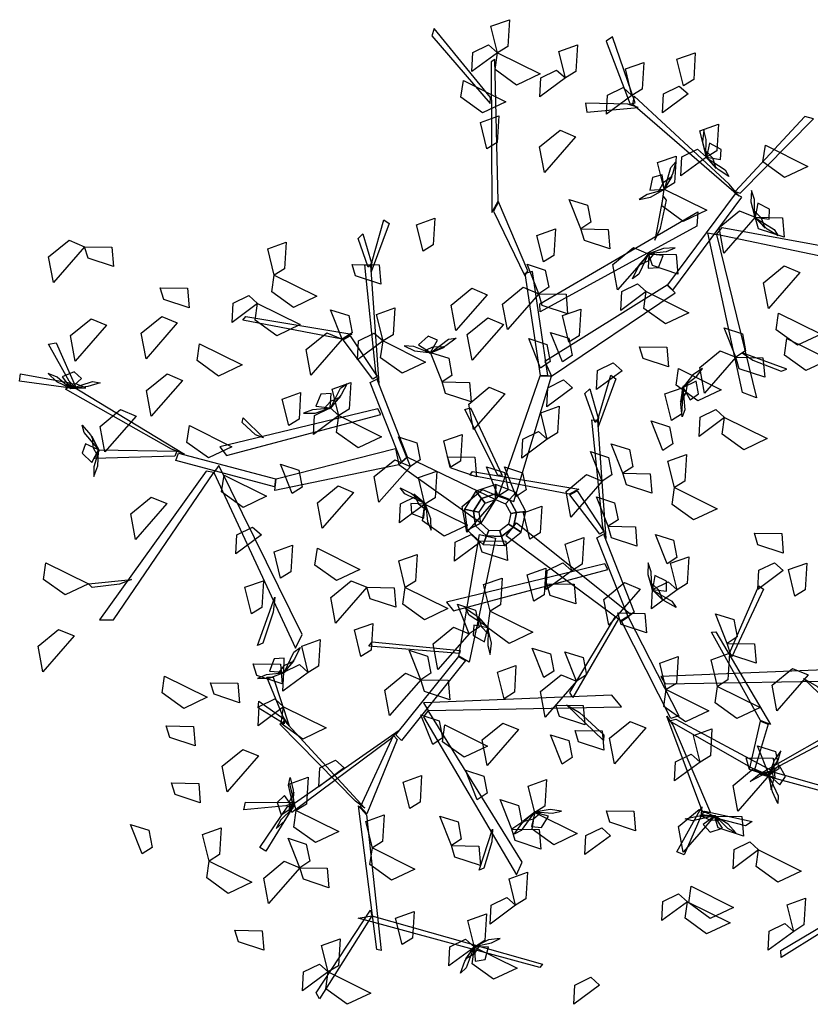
# Model space of a CAD drawing. Header units: millimetres. Extents: x 1990 to 2289, y -735 to 515.
# Tile 20 of 43: x 2044.5 to 2047.22, y 442.57 to 445.96. Entities that reach past the tile are written whole.
import ezdxf

# ---------------------------------------------------------------- set-up
doc = ezdxf.new("R2010")
doc.units = ezdxf.units.MM
doc.layers.add('VEGETACION', color=92, linetype='Continuous')

# ---------------------------------------------------------------- blocks, each defined once
blk = doc.blocks.new('AR3DS503')
at = {"color": 92, "linetype": 'Continuous'}
for points in [[(0.0702, 0.4936, 0.9353), (0.0229, 0.5057, 0.929), (0.0441, 0.5219, 0.9262), (0.069, 0.5109, 0.9308)], [(0.0702, 0.4936, 0.9353), (0.0918, 0.518, 0.9197), (0.0949, 0.4987, 0.9208), (0.0808, 0.4876, 0.9303)], [(0.0702, 0.4936, 0.9038), (0.0825, 0.4685, 0.8974), (0.0654, 0.4579, 0.9202), (0.0613, 0.4851, 0.9167)], [(0.1728, 0.4718, 1.0435), (0.1454, 0.4664, 1.037), (0.1395, 0.4856, 1.0599), (0.1668, 0.4826, 1.0564)], [(-0.2048, 0.4485, 1.1407), (-0.1833, 0.473, 1.1251), (-0.1802, 0.4536, 1.1262), (-0.1943, 0.4425, 1.1357)], [(-0.0711, 0.4371, 0.9353), (-0.1184, 0.4491, 0.929), (-0.0973, 0.4653, 0.9262), (-0.0724, 0.4544, 0.9308)], [(-0.0711, 0.4371, 0.9353), (-0.0496, 0.4615, 0.9197), (-0.0465, 0.4421, 0.9208), (-0.0606, 0.4311, 0.9303)], [(0.0019, 0.4502, 0.9741), (0.0141, 0.4251, 0.9676), (-0.0029, 0.4145, 0.9905), (-0.0071, 0.4417, 0.987)], [(-0.0711, 0.4371, 0.9353), (-0.0589, 0.4119, 0.9289), (-0.076, 0.4014, 0.9518), (-0.0801, 0.4285, 0.9483)], [(0.1211, 0.3951, 0.8596), (0.1448, 0.4378, 0.8533), (0.1551, 0.4132, 0.8505), (0.1381, 0.3919, 0.8551)], [(0.2136, 0.4079, 1.0371), (0.1663, 0.4199, 1.0308), (0.1874, 0.4362, 1.028), (0.2123, 0.4252, 1.0326)], [(0.2822, 0.4152, 0.9299), (0.3003, 0.3882, 0.9143), (0.2808, 0.3901, 0.9154), (0.2737, 0.4066, 0.9249)], [(-0.1035, 0.3864, 1.0797), (-0.082, 0.4108, 1.0641), (-0.0789, 0.3914, 1.0652), (-0.093, 0.3803, 1.0747)], [(0.1211, 0.3951, 0.8596), (0.0937, 0.3897, 0.8532), (0.0878, 0.4089, 0.8761), (0.1151, 0.406, 0.8726)], [(0.2136, 0.4079, 1.0687), (0.2258, 0.3828, 1.0623), (0.2087, 0.3722, 1.0851), (0.2046, 0.3993, 1.0816)], [(0.1211, 0.3951, 0.8596), (0.1392, 0.3681, 0.844), (0.1197, 0.37, 0.8451), (0.1126, 0.3865, 0.8546)], [(-0.1035, 0.3864, 1.004), (-0.0913, 0.3612, 0.9976), (-0.1084, 0.3507, 1.0205), (-0.1125, 0.3778, 1.017)], [(0.0526, 0.3597, 1.0489), (0.0053, 0.3717, 1.0425), (0.0264, 0.3879, 1.0398), (0.0514, 0.3769, 1.0443)], [(-0.3882, 0.3527, 0.9038), (-0.3667, 0.3771, 0.8882), (-0.3635, 0.3578, 0.8893), (-0.3776, 0.3467, 0.8988)], [(-0.2751, 0.3458, 0.9669), (-0.3224, 0.3578, 0.9605), (-0.3013, 0.374, 0.9578), (-0.2763, 0.363, 0.9623)], [(-0.2751, 0.3458, 0.9669), (-0.2536, 0.3702, 0.9512), (-0.2504, 0.3508, 0.9524), (-0.2645, 0.3397, 0.9619)], [(0.137, 0.3383, 0.9669), (0.0897, 0.3504, 0.9605), (0.1108, 0.3666, 0.9578), (0.1358, 0.3556, 0.9623)], [(-0.2754, 0.3295, 1.1407), (-0.3227, 0.3416, 1.1343), (-0.3016, 0.3578, 1.1316), (-0.2767, 0.3468, 1.1361)], [(-0.0263, 0.3403, 1.1051), (-0.0538, 0.3349, 1.0987), (-0.0596, 0.3541, 1.1215), (-0.0323, 0.3512, 1.118)], [(0.0526, 0.3597, 0.9669), (0.0649, 0.3345, 0.9604), (0.0478, 0.324, 0.9833), (0.0437, 0.3511, 0.9798)], [(-0.3882, 0.3527, 0.9353), (-0.376, 0.3276, 0.9289), (-0.393, 0.317, 0.9518), (-0.3971, 0.3441, 0.9483)], [(0.2681, 0.3377, 0.9614), (0.2407, 0.3323, 0.955), (0.2349, 0.3515, 0.9779), (0.2621, 0.3486, 0.9744)], [(-0.0263, 0.3403, 1.1051), (-0.0082, 0.3133, 1.0895), (-0.0278, 0.3152, 1.0906), (-0.0348, 0.3317, 1.1001)], [(0.137, 0.3383, 1.0173), (0.1492, 0.3132, 1.0109), (0.1322, 0.3026, 1.0338), (0.128, 0.3298, 1.0303)], [(0.1867, 0.2919, 1.0245), (0.2104, 0.3346, 1.0182), (0.2207, 0.31, 1.0154), (0.2037, 0.2887, 1.02)], [(-0.0833, 0.3108, 0.8596), (-0.1107, 0.3054, 0.8532), (-0.1166, 0.3246, 0.8761), (-0.0893, 0.3216, 0.8726)], [(-0.1838, 0.2962, 1.0489), (-0.1622, 0.3206, 1.0333), (-0.1591, 0.3012, 1.0344), (-0.1732, 0.2901, 1.0439)], [(-0.1027, 0.2892, 1.0489), (-0.15, 0.3012, 1.0425), (-0.1288, 0.3175, 1.0398), (-0.1039, 0.3065, 1.0443)], [(-0.3353, 0.2785, 0.9669), (-0.3826, 0.2906, 0.9605), (-0.3615, 0.3068, 0.9578), (-0.3366, 0.2958, 0.9623)], [(-0.0833, 0.3108, 0.8596), (-0.0652, 0.2837, 0.844), (-0.0848, 0.2857, 0.8451), (-0.0918, 0.3021, 0.8546)], [(0.0235, 0.3122, 1.1365), (0.0357, 0.2871, 1.1301), (0.0187, 0.2765, 1.153), (0.0145, 0.3036, 1.1494)], [(0.0981, 0.2855, 0.9669), (0.1196, 0.3099, 0.9512), (0.1227, 0.2905, 0.9524), (0.1086, 0.2795, 0.9619)], [(-0.3353, 0.2785, 0.9038), (-0.3138, 0.3029, 0.8882), (-0.3107, 0.2836, 0.8893), (-0.3248, 0.2725, 0.8988)], [(-0.284, 0.2542, 0.8281), (-0.2603, 0.2969, 0.8217), (-0.25, 0.2723, 0.819), (-0.267, 0.251, 0.8235)], [(0.2857, 0.2816, 0.9299), (0.2583, 0.2762, 0.9235), (0.2525, 0.2954, 0.9463), (0.2797, 0.2925, 0.9428)], [(-0.1743, 0.272, 0.695), (-0.2018, 0.2666, 0.6885), (-0.2076, 0.2858, 0.7114), (-0.1803, 0.2828, 0.7079)], [(-0.1027, 0.2892, 1.0489), (-0.0904, 0.2641, 1.0425), (-0.1075, 0.2535, 1.0653), (-0.1116, 0.2806, 1.0618)], [(-0.0423, 0.2887, 0.9299), (-0.0242, 0.2616, 0.9143), (-0.0437, 0.2636, 0.9154), (-0.0508, 0.28, 0.9249)], [(-0.284, 0.2542, 0.8281), (-0.3115, 0.2488, 0.8217), (-0.3173, 0.268, 0.8445), (-0.29, 0.2651, 0.841)], [(0.172, 0.2372, 1.1407), (0.1247, 0.2492, 1.1343), (0.1459, 0.2654, 1.1316), (0.1708, 0.2544, 1.1361)], [(0.172, 0.2372, 1.1407), (0.1936, 0.2616, 1.1251), (0.1967, 0.2422, 1.1262), (0.1826, 0.2311, 1.1357)], [(0.2981, 0.2319, 1.0056), (0.2508, 0.2439, 0.9992), (0.2719, 0.2602, 0.9965), (0.2969, 0.2492, 1.001)], [(0.3974, 0.2111, 1.0842), (0.4211, 0.2538, 1.0779), (0.4314, 0.2292, 1.0751), (0.4144, 0.2079, 1.0797)], [(-0.3299, 0.2014, 0.8596), (-0.3062, 0.244, 0.8533), (-0.2959, 0.2195, 0.8505), (-0.3129, 0.1981, 0.8551)], [(-0.0685, 0.2096, 1.1051), (-0.0448, 0.2522, 1.0987), (-0.0345, 0.2277, 1.096), (-0.0515, 0.2063, 1.1005)], [(0.0062, 0.2207, 1.0371), (-0.0411, 0.2327, 1.0308), (-0.02, 0.249, 1.028), (0.0049, 0.238, 1.0326)], [(0.0143, 0.2428, 0.9299), (0.0324, 0.2157, 0.9143), (0.0128, 0.2177, 0.9154), (0.0058, 0.2341, 0.9249)], [(0.2505, 0.2288, 0.9614), (0.2231, 0.2234, 0.955), (0.2172, 0.2426, 0.9779), (0.2445, 0.2396, 0.9744)], [(-0.12, 0.2348, 0.7703), (-0.1019, 0.2078, 0.7546), (-0.1214, 0.2097, 0.7558), (-0.1285, 0.2261, 0.7653)], [(-0.2578, 0.203, 1.1407), (-0.2363, 0.2274, 1.1251), (-0.2332, 0.208, 1.1262), (-0.2473, 0.197, 1.1357)], [(-0.196, 0.1805, 0.8912), (-0.1722, 0.2232, 0.8848), (-0.1619, 0.1986, 0.8821), (-0.1789, 0.1773, 0.8866)], [(0.04, 0.1805, 0.8596), (0.0637, 0.2232, 0.8533), (0.074, 0.1986, 0.8505), (0.057, 0.1773, 0.8551)], [(0.1546, 0.1974, 0.9669), (0.1761, 0.2218, 0.9512), (0.1793, 0.2025, 0.9524), (0.1652, 0.1914, 0.9619)], [(0.2117, 0.2006, 0.9299), (0.1843, 0.1952, 0.9235), (0.1785, 0.2144, 0.9463), (0.2057, 0.2115, 0.9428)], [(-0.3031, 0.1889, 0.7703), (-0.3305, 0.1835, 0.7638), (-0.3363, 0.2027, 0.7867), (-0.3091, 0.1998, 0.7832)], [(-0.2578, 0.203, 1.1407), (-0.2456, 0.1779, 1.1343), (-0.2626, 0.1673, 1.1571), (-0.2668, 0.1944, 1.1536)], [(-0.1255, 0.1981, 0.9416), (-0.1529, 0.1927, 0.9352), (-0.1588, 0.2119, 0.9581), (-0.1315, 0.209, 0.9546)], [(-0.3299, 0.2014, 0.8596), (-0.3118, 0.1743, 0.844), (-0.3314, 0.1763, 0.8451), (-0.3384, 0.1927, 0.8546)], [(0.04, 0.1805, 0.9543), (0.0126, 0.1751, 0.9478), (0.0067, 0.1943, 0.9707), (0.034, 0.1914, 0.9672)], [(0.1546, 0.1974, 0.9669), (0.1668, 0.1723, 0.9604), (0.1498, 0.1617, 0.9833), (0.1457, 0.1888, 0.9798)], [(-0.1009, 0.1768, 0.8912), (-0.1284, 0.1714, 0.8847), (-0.1342, 0.1906, 0.9076), (-0.1069, 0.1877, 0.9041)], [(-0.1165, 0.1485, 1.0411), (-0.0928, 0.1912, 1.0347), (-0.0825, 0.1666, 1.032), (-0.0995, 0.1453, 1.0365)], [(-0.0475, 0.1816, 1.1407), (-0.0353, 0.1565, 1.1343), (-0.0523, 0.1459, 1.1571), (-0.0565, 0.173, 1.1536)], [(0.04, 0.1805, 0.8596), (0.0581, 0.1535, 0.844), (0.0385, 0.1554, 0.8451), (0.0315, 0.1719, 0.8546)], [(0.4415, 0.1437, 1.1599), (0.3942, 0.1557, 1.1536), (0.4153, 0.1719, 1.1508), (0.4403, 0.161, 1.1554)], [(-0.2083, 0.1376, 0.9353), (-0.2556, 0.1497, 0.929), (-0.2345, 0.1659, 0.9262), (-0.2096, 0.1549, 0.9308)], [(0.0015, 0.124, 0.9732), (0.0252, 0.1666, 0.9668), (0.0355, 0.142, 0.9641), (0.0185, 0.1207, 0.9686)], [(0.1053, 0.17, 1.1407), (0.1175, 0.1448, 1.1343), (0.1005, 0.1343, 1.1571), (0.0963, 0.1614, 1.1536)], [(-0.2591, 0.1233, 1.0222), (-0.3064, 0.1353, 1.0158), (-0.2853, 0.1515, 1.0131), (-0.2603, 0.1405, 1.0176)], [(-0.083, 0.1519, 0.6382), (-0.0649, 0.1249, 0.6226), (-0.0844, 0.1268, 0.6237), (-0.0915, 0.1433, 0.6332)], [(-0.1165, 0.1485, 1.06), (-0.0984, 0.1215, 1.0444), (-0.1179, 0.1234, 1.0455), (-0.125, 0.1399, 1.055)], [(0.1142, 0.0994, 0.8912), (0.1379, 0.142, 0.8848), (0.1482, 0.1175, 0.8821), (0.1312, 0.0961, 0.8866)], [(0.2242, 0.1507, 1.0371), (0.2365, 0.1255, 1.0307), (0.2194, 0.115, 1.0536), (0.2153, 0.1421, 1.0501)], [(-0.3475, 0.0924, 0.9732), (-0.3238, 0.1351, 0.9668), (-0.3135, 0.1105, 0.9641), (-0.3305, 0.0892, 0.9686)], [(-0.2083, 0.1376, 0.9353), (-0.1961, 0.1125, 0.9289), (-0.2132, 0.1019, 0.9518), (-0.2173, 0.1291, 0.9483)], [(-0.2591, 0.1233, 1.0222), (-0.2469, 0.0981, 1.0157), (-0.2639, 0.0876, 1.0386), (-0.2681, 0.1147, 1.0351)], [(-0.0146, 0.0967, 1.1407), (-0.0619, 0.1087, 1.1343), (-0.0408, 0.125, 1.1316), (-0.0158, 0.114, 1.1361)], [(0.0015, 0.124, 0.7587), (0.0196, 0.0969, 0.7431), (0.0001, 0.0988, 0.7442), (-0.007, 0.1153, 0.7537)], [(0.0756, 0.0913, 1.0537), (0.0283, 0.1033, 1.0474), (0.0494, 0.1196, 1.0446), (0.0743, 0.1086, 1.0492)], [(0.1142, 0.0994, 0.7272), (0.0867, 0.094, 0.7207), (0.0809, 0.1132, 0.7436), (0.1082, 0.1102, 0.7401)], [(0.2026, 0.1089, 1.0537), (0.2148, 0.0838, 1.0473), (0.1977, 0.0732, 1.0702), (0.1936, 0.1003, 1.0666)], [(0.3329, 0.0585, 1.1051), (0.3566, 0.1011, 1.0987), (0.3669, 0.0766, 1.096), (0.3499, 0.0552, 1.1005)], [(-0.2595, 0.0781, 0.8912), (-0.2869, 0.0727, 0.8847), (-0.2927, 0.0919, 0.9076), (-0.2655, 0.0889, 0.9041)], [(-0.0146, 0.0967, 1.1407), (-0.0024, 0.0716, 1.1343), (-0.0195, 0.061, 1.1571), (-0.0236, 0.0881, 1.1536)], [(0.0756, 0.0913, 0.9906), (0.0878, 0.0661, 0.9842), (0.0707, 0.0556, 1.0071), (0.0666, 0.0827, 1.0036)], [(0.1722, 0.0709, 0.9353), (0.1249, 0.0829, 0.929), (0.146, 0.0991, 0.9262), (0.171, 0.0882, 0.9308)], [(0.2312, 0.0695, 1.0371), (0.2527, 0.0939, 1.0215), (0.2558, 0.0746, 1.0226), (0.2417, 0.0635, 1.0321)], [(-0.1431, 0.0711, 0.8281), (-0.1705, 0.0657, 0.8217), (-0.1764, 0.0849, 0.8445), (-0.1491, 0.082, 0.841)], [(-0.1604, 0.0425, 0.6067), (-0.1367, 0.0852, 0.6003), (-0.1264, 0.0606, 0.5975), (-0.1434, 0.0393, 0.6021)], [(-0.2595, 0.0781, 0.9543), (-0.2414, 0.051, 0.9386), (-0.2609, 0.0529, 0.9398), (-0.268, 0.0694, 0.9493)], [(-0.0657, 0.0572, 0.8912), (-0.0931, 0.0518, 0.8847), (-0.099, 0.071, 0.9076), (-0.0717, 0.0681, 0.9041)], [(-0.0565, 0.0775, 0.7139), (-0.0442, 0.0524, 0.7075), (-0.0613, 0.0418, 0.7303), (-0.0654, 0.0689, 0.7268)], [(-0.088, 0.0386, 0.7139), (-0.0664, 0.063, 0.6983), (-0.0633, 0.0436, 0.6994), (-0.0774, 0.0326, 0.7089)], [(-0.1977, 0.0352, 0.9038), (-0.1761, 0.0596, 0.8882), (-0.173, 0.0402, 0.8893), (-0.1871, 0.0292, 0.8988)], [(0.0104, 0.03, 1.1407), (0.0319, 0.0544, 1.1251), (0.0351, 0.035, 1.1262), (0.021, 0.0239, 1.1357)], [(0.012, 0.0286, 0.6382), (-0.0154, 0.0232, 0.6318), (-0.0213, 0.0424, 0.6546), (0.006, 0.0395, 0.6511)], [(0.1479, 0.0072, 0.9614), (0.1716, 0.0498, 0.9551), (0.1819, 0.0252, 0.9523), (0.1649, 0.0039, 0.9569)], [(0.2816, 0.0176, 0.9353), (0.2343, 0.0296, 0.929), (0.2554, 0.0458, 0.9262), (0.2804, 0.0348, 0.9308)], [(-0.1977, 0.0352, 1.0804), (-0.1854, 0.01, 1.074), (-0.2025, -0.0005, 1.0969), (-0.2066, 0.0266, 1.0934)], [(-0.088, 0.0386, 0.7139), (-0.0757, 0.0134, 0.7075), (-0.0928, 0.0029, 0.7303), (-0.0969, 0.03, 0.7268)], [(0.0738, 0.0034, 0.7139), (0.0265, 0.0154, 0.7075), (0.0476, 0.0316, 0.7048), (0.0726, 0.0206, 0.7093)], [(0.002, -0.0202, 0.6066), (0.0257, 0.0224, 0.6003), (0.036, -0.0022, 0.5975), (0.019, -0.0235, 0.6021)], [(0.0738, 0.0034, 0.7139), (0.0953, 0.0278, 0.6983), (0.0984, 0.0084, 0.6994), (0.0843, -0.0027, 0.7089)], [(0.2092, 0.0215, 0.9543), (0.2273, -0.0055, 0.9386), (0.2077, -0.0036, 0.9398), (0.2007, 0.0129, 0.9493)], [(-0.3173, 0.0161, 1.1092), (-0.3051, -0.0091, 1.1027), (-0.3221, -0.0196, 1.1256), (-0.3263, 0.0075, 1.1221)], [(-0.3001, -0.007, 1.0489), (-0.2786, 0.0174, 1.0333), (-0.2755, -0.002, 1.0344), (-0.2896, -0.013, 1.0439)], [(-0.182, 0.0113, 0.8596), (-0.164, -0.0157, 0.844), (-0.1835, -0.0138, 0.8451), (-0.1906, 0.0027, 0.8546)], [(-0.0392, 0.0161, 1.1407), (-0.027, -0.0091, 1.1343), (-0.044, -0.0196, 1.1571), (-0.0482, 0.0075, 1.1536)], [(0.0965, -0.0313, 0.7587), (0.1203, 0.0113, 0.7523), (0.1306, -0.0132, 0.7496), (0.1136, -0.0346, 0.7541)], [(0.3825, -0.0226, 1.1051), (0.4062, 0.02, 1.0987), (0.4165, -0.0046, 1.096), (0.3995, -0.0259, 1.1005)], [(-0.1148, -0.0137, 0.7272), (-0.1423, -0.0191, 0.7207), (-0.1481, 0.0001, 0.7436), (-0.1208, -0.0029, 0.7401)], [(0.0738, 0.0034, 0.7139), (0.086, -0.0218, 0.7075), (0.069, -0.0323, 0.7303), (0.0648, -0.0052, 0.7268)], [(0.327, -0.0246, 1.0489), (0.2797, -0.0126, 1.0425), (0.3009, 0.0037, 1.0398), (0.3258, -0.0073, 1.0443)], [(-0.1148, -0.0137, 0.8281), (-0.0968, -0.0408, 0.8125), (-0.1163, -0.0388, 0.8136), (-0.1234, -0.0224, 0.8231)], [(-0.0991, -0.0577, 0.7703), (-0.0754, -0.015, 0.7639), (-0.0651, -0.0396, 0.7612), (-0.0821, -0.0609, 0.7657)], [(-0.2632, -0.0383, 0.8596), (-0.2906, -0.0437, 0.8532), (-0.2964, -0.0245, 0.8761), (-0.2692, -0.0274, 0.8726)], [(-0.0161, -0.0239, 0.8596), (0.002, -0.051, 0.844), (-0.0175, -0.049, 0.8451), (-0.0246, -0.0326, 0.8546)], [(0.002, -0.0202, 0.5751), (0.0201, -0.0473, 0.5594), (0.0006, -0.0454, 0.5606), (-0.0065, -0.0289, 0.5701)], [(0.3436, -0.0685, 1.1051), (0.3673, -0.0259, 1.0987), (0.3776, -0.0505, 1.096), (0.3606, -0.0718, 1.1005)], [(-0.1731, -0.0668, 0.9669), (-0.2204, -0.0548, 0.9605), (-0.1993, -0.0385, 0.9578), (-0.1743, -0.0495, 0.9623)], [(0.0613, -0.0489, 0.8596), (0.0339, -0.0543, 0.8532), (0.028, -0.0351, 0.8761), (0.0553, -0.0381, 0.8726)], [(0.0562, -0.0388, 0.6824), (0.0684, -0.064, 0.6759), (0.0514, -0.0745, 0.6988), (0.0472, -0.0474, 0.6953)], [(0.0965, -0.0313, 0.8596), (0.1146, -0.0584, 0.844), (0.0951, -0.0564, 0.8451), (0.088, -0.04, 0.8546)], [(0.1792, -0.0668, 0.9353), (0.1319, -0.0548, 0.929), (0.153, -0.0385, 0.9262), (0.178, -0.0495, 0.9308)], [(0.1792, -0.0668, 0.9353), (0.2007, -0.0424, 0.9197), (0.2038, -0.0618, 0.9208), (0.1897, -0.0728, 0.9303)], [(0.2273, -0.0462, 1.2122), (0.2395, -0.0713, 1.2058), (0.2225, -0.0819, 1.2287), (0.2184, -0.0548, 1.2251)], [(-0.1182, -0.0701, 1.0482), (-0.1457, -0.0755, 1.0418), (-0.1515, -0.0563, 1.0647), (-0.1242, -0.0593, 1.0612)], [(-0.0991, -0.0577, 0.7703), (-0.081, -0.0848, 0.7546), (-0.1005, -0.0828, 0.7558), (-0.1076, -0.0663, 0.7653)], [(-0.1731, -0.0668, 0.9038), (-0.1609, -0.0919, 0.8974), (-0.1779, -0.1025, 0.9202), (-0.1821, -0.0754, 0.9167)], [(-0.1182, -0.0701, 0.6382), (-0.1002, -0.0972, 0.6226), (-0.1197, -0.0952, 0.6237), (-0.1268, -0.0788, 0.6332)], [(-0.0351, -0.088, 0.6824), (-0.0136, -0.0636, 0.6667), (-0.0105, -0.0829, 0.6678), (-0.0246, -0.094, 0.6774)], [(0.1792, -0.0668, 0.9353), (0.1914, -0.0919, 0.9289), (0.1743, -0.1025, 0.9518), (0.1702, -0.0754, 0.9483)], [(0.4316, -0.1075, 1.1051), (0.4554, -0.0648, 1.0987), (0.4657, -0.0894, 1.096), (0.4487, -0.1107, 1.1005)], [(0.3345, -0.109, 1.03), (0.2872, -0.097, 1.0236), (0.3083, -0.0807, 1.0208), (0.3332, -0.0917, 1.0254)], [(-0.0351, -0.088, 0.6824), (-0.0229, -0.1131, 0.6759), (-0.04, -0.1237, 0.6988), (-0.0441, -0.0965, 0.6953)], [(0.0172, -0.1244, 0.7703), (0.041, -0.0818, 0.7639), (0.0513, -0.1064, 0.7612), (0.0343, -0.1277, 0.7657)], [(0.3612, -0.1251, 1.1051), (0.3849, -0.0824, 1.0987), (0.3952, -0.107, 1.096), (0.3782, -0.1283, 1.1005)], [(-0.1535, -0.1016, 1.0798), (-0.1354, -0.1287, 1.0642), (-0.1549, -0.1267, 1.0653), (-0.162, -0.1103, 1.0748)], [(0.0828, -0.1228, 1.1119), (0.0553, -0.1282, 1.1055), (0.0495, -0.109, 1.1284), (0.0768, -0.112, 1.1248)], [(0.1922, -0.1442, 1.0804), (0.2159, -0.1015, 1.074), (0.2262, -0.1261, 1.0713), (0.2092, -0.1474, 1.0758)], [(-0.2083, -0.1479, 1.0804), (-0.2556, -0.1359, 1.0741), (-0.2345, -0.1197, 1.0713), (-0.2096, -0.1306, 1.0759)], [(-0.0492, -0.1449, 1.1245), (-0.0277, -0.1205, 1.1089), (-0.0246, -0.1398, 1.11), (-0.0387, -0.1509, 1.1195)], [(-0.2083, -0.1479, 0.9038), (-0.1868, -0.1235, 0.8882), (-0.1837, -0.1429, 0.8893), (-0.1978, -0.1539, 0.8988)], [(0.0828, -0.1228, 1.0804), (0.1009, -0.1499, 1.0647), (0.0813, -0.148, 1.0659), (0.0743, -0.1315, 1.0754)], [(0.1509, -0.1512, 0.9353), (0.1036, -0.1391, 0.929), (0.1247, -0.1229, 0.9262), (0.1497, -0.1339, 0.9308)], [(0.1509, -0.1512, 0.9353), (0.1724, -0.1268, 0.9197), (0.1756, -0.1461, 0.9208), (0.1615, -0.1572, 0.9303)], [(-0.1555, -0.1336, 0.9669), (-0.1433, -0.1587, 0.9604), (-0.1603, -0.1692, 0.9833), (-0.1644, -0.1421, 0.9798)], [(0.2849, -0.1618, 1.03), (0.2376, -0.1498, 1.0236), (0.2587, -0.1336, 1.0208), (0.2836, -0.1445, 1.0254)], [(0.2849, -0.1618, 1.0489), (0.3064, -0.1374, 1.0333), (0.3095, -0.1568, 1.0344), (0.2954, -0.1678, 1.0439)], [(0.4706, -0.1816, 1.1051), (0.4943, -0.139, 1.0987), (0.5046, -0.1636, 1.096), (0.4876, -0.1849, 1.1005)], [(-0.0954, -0.1728, 0.7139), (-0.0739, -0.1484, 0.6983), (-0.0707, -0.1678, 0.6994), (-0.0848, -0.1788, 0.7089)], [(0.0336, -0.1938, 1.1119), (0.0574, -0.1511, 1.1056), (0.0677, -0.1757, 1.1028), (0.0507, -0.197, 1.1074)], [(0.1509, -0.1512, 0.9353), (0.1631, -0.1763, 0.9289), (0.1461, -0.1869, 0.9518), (0.1419, -0.1597, 0.9483)], [(0.1922, -0.1442, 1.0804), (0.2102, -0.1712, 1.0647), (0.1907, -0.1693, 1.0659), (0.1836, -0.1528, 1.0754)], [(0.3858, -0.1566, 1.0735), (0.3583, -0.162, 1.0671), (0.3525, -0.1428, 1.09), (0.3798, -0.1458, 1.0865)], [(-0.1516, -0.1871, 1.0551), (-0.1989, -0.175, 1.0488), (-0.1778, -0.1588, 1.046), (-0.1529, -0.1698, 1.0506)], [(-0.0129, -0.1579, 0.8281), (0.0052, -0.1849, 0.8125), (-0.0143, -0.183, 0.8136), (-0.0214, -0.1665, 0.8231)], [(-0.2066, -0.2107, 0.8912), (-0.1829, -0.1681, 0.8848), (-0.1726, -0.1926, 0.8821), (-0.1896, -0.214, 0.8866)], [(-0.0336, -0.1687, 1.0804), (-0.0155, -0.1958, 1.0647), (-0.035, -0.1939, 1.0659), (-0.0421, -0.1774, 1.0754)], [(0.2742, -0.1938, 1.0489), (0.2269, -0.1818, 1.0425), (0.248, -0.1655, 1.0398), (0.273, -0.1765, 1.0443)], [(0.4706, -0.1816, 1.1051), (0.4431, -0.187, 1.0987), (0.4373, -0.1678, 1.1215), (0.4646, -0.1708, 1.118)], [(0.0562, -0.2199, 0.7703), (0.0799, -0.1773, 0.7639), (0.0902, -0.2019, 0.7612), (0.0732, -0.2232, 0.7657)], [(-0.1079, -0.2005, 0.8281), (-0.1353, -0.2059, 0.8217), (-0.1412, -0.1867, 0.8445), (-0.1139, -0.1897, 0.841)], [(-0.0359, -0.1901, 0.9353), (-0.0237, -0.2152, 0.9289), (-0.0407, -0.2258, 0.9518), (-0.0449, -0.1987, 0.9483)], [(0.0048, -0.232, 0.8912), (0.0285, -0.1894, 0.8848), (0.0388, -0.214, 0.8821), (0.0218, -0.2353, 0.8866)], [(-0.2066, -0.2107, 0.8912), (-0.234, -0.2161, 0.8847), (-0.2399, -0.1969, 0.9076), (-0.2126, -0.1999, 0.9041)], [(0.2742, -0.1938, 1.0489), (0.2864, -0.2189, 1.0425), (0.2694, -0.2295, 1.0653), (0.2652, -0.2024, 1.0618)], [(-0.2066, -0.2107, 0.9543), (-0.1885, -0.2378, 0.9386), (-0.2081, -0.2358, 0.9398), (-0.2151, -0.2194, 0.9493)], [(0.1985, -0.2214, 0.9732), (0.1711, -0.2268, 0.9668), (0.1652, -0.2076, 0.9896), (0.1925, -0.2105, 0.9861)], [(-0.2537, -0.2406, 1.0615), (-0.301, -0.2286, 1.0551), (-0.2798, -0.2124, 1.0524), (-0.2549, -0.2233, 1.0569)], [(0.0048, -0.232, 0.8281), (-0.0227, -0.2374, 0.8217), (-0.0285, -0.2182, 0.8445), (-0.0012, -0.2212, 0.841)], [(-0.1027, -0.2573, 0.9353), (-0.15, -0.2453, 0.929), (-0.1288, -0.2291, 0.9262), (-0.1039, -0.24, 0.9308)], [(0.0048, -0.232, 0.9858), (0.0228, -0.2591, 0.9702), (0.0033, -0.2572, 0.9713), (-0.0038, -0.2407, 0.9808)], [(-0.2399, -0.2643, 0.9038), (-0.2872, -0.2522, 0.8974), (-0.266, -0.236, 0.8947), (-0.2411, -0.247, 0.8992)], [(-0.1027, -0.2573, 1.0489), (-0.0811, -0.2329, 1.0333), (-0.078, -0.2523, 1.0344), (-0.0921, -0.2633, 1.0439)], [(0.13, -0.2499, 1.0489), (0.1423, -0.275, 1.0425), (0.1252, -0.2856, 1.0653), (0.1211, -0.2585, 1.0618)], [(-0.0972, -0.2956, 0.8596), (-0.0735, -0.2529, 0.8533), (-0.0632, -0.2775, 0.8505), (-0.0802, -0.2988, 0.8551)], [(-0.2525, -0.3095, 0.8281), (-0.2288, -0.2668, 0.8217), (-0.2185, -0.2914, 0.819), (-0.2355, -0.3127, 0.8235)], [(0.0068, -0.2652, 0.9353), (0.0191, -0.2903, 0.9289), (0.002, -0.3009, 0.9518), (-0.0021, -0.2738, 0.9483)], [(-0.0972, -0.2956, 0.8596), (-0.1247, -0.3009, 0.8532), (-0.1305, -0.2817, 0.8761), (-0.1032, -0.2847, 0.8726)], [(-0.0235, -0.3062, 0.9543), (-0.0509, -0.3116, 0.9478), (-0.0568, -0.2924, 0.9707), (-0.0295, -0.2954, 0.9672)], [(-0.196, -0.3553, 0.9732), (-0.1722, -0.3127, 0.9668), (-0.1619, -0.3373, 0.9641), (-0.1789, -0.3586, 0.9686)], [(-0.0235, -0.3062, 0.8596), (-0.0054, -0.3333, 0.844), (-0.025, -0.3313, 0.8451), (-0.032, -0.3149, 0.8546)], [(-0.196, -0.3553, 0.8596), (-0.2234, -0.3607, 0.8532), (-0.2292, -0.3415, 0.8761), (-0.2019, -0.3445, 0.8726)], [(-0.0985, -0.364, 0.8344), (-0.1458, -0.352, 0.828), (-0.1247, -0.3358, 0.8253), (-0.0998, -0.3468, 0.8298)], [(0.0015, -0.3975, 0.9732), (0.0252, -0.3549, 0.9668), (0.0355, -0.3795, 0.9641), (0.0185, -0.4008, 0.9686)], [(-0.0985, -0.364, 1.0489), (-0.0863, -0.3892, 1.0425), (-0.1034, -0.3997, 1.0653), (-0.1075, -0.3726, 1.0618)], [(0.0879, -0.3663, 0.9353), (0.1001, -0.3914, 0.9289), (0.083, -0.4019, 0.9518), (0.0789, -0.3748, 0.9483)], [(-0.1342, -0.4052, 0.9669), (-0.1126, -0.3808, 0.9512), (-0.1095, -0.4001, 0.9524), (-0.1236, -0.4112, 0.9619)], [(-0.1907, -0.4298, 0.9353), (-0.238, -0.4177, 0.929), (-0.2169, -0.4015, 0.9262), (-0.1919, -0.4125, 0.9308)], [(0.1263, -0.4298, 0.9353), (0.079, -0.4177, 0.929), (0.1001, -0.4015, 0.9262), (0.1251, -0.4125, 0.9308)], [(-0.1342, -0.4052, 0.9038), (-0.1219, -0.4303, 0.8974), (-0.139, -0.4409, 0.9202), (-0.1431, -0.4138, 0.9167)], [(-0.0461, -0.4511, 0.9353), (-0.0246, -0.4267, 0.9197), (-0.0215, -0.446, 0.9208), (-0.0356, -0.4571, 0.9303)], [(0.0244, -0.4543, 0.9353), (0.0459, -0.4299, 0.9197), (0.049, -0.4493, 0.9208), (0.0349, -0.4603, 0.9303)], [(-0.1021, -0.4646, 1.1407), (-0.0806, -0.4402, 1.1251), (-0.0775, -0.4596, 1.1262), (-0.0916, -0.4707, 1.1357)], [(0.0981, -0.465, 0.9353), (0.0508, -0.453, 0.929), (0.0719, -0.4367, 0.9262), (0.0968, -0.4477, 0.9308)], [(0.0981, -0.465, 1.0489), (0.1196, -0.4406, 1.0333), (0.1227, -0.4599, 1.0344), (0.1086, -0.471, 1.0439)], [(-0.0461, -0.4511, 0.9353), (-0.0339, -0.4762, 0.9289), (-0.0509, -0.4868, 0.9518), (-0.0551, -0.4597, 0.9483)], [(0.0244, -0.4543, 1.03), (0.0366, -0.4795, 1.0235), (0.0195, -0.49, 1.0464), (0.0154, -0.4629, 1.0429)], [(-0.0957, -0.4719, 0.9038), (-0.0835, -0.4971, 0.8974), (-0.1005, -0.5076, 0.9202), (-0.1047, -0.4805, 0.9167)], [(0.0981, -0.465, 1.0489), (0.1103, -0.4901, 1.0425), (0.0932, -0.5007, 1.0653), (0.0891, -0.4736, 1.0618)]]:
    blk.add_3dface(points, dxfattribs=at)
at = {"color": 34, "linetype": 'Continuous'}
for points in [[(0.0386, 0.4278, 1.0466), (0.0733, 0.5226, 1.1413), (0.0779, 0.5171, 1.1359), (0.041, 0.4224, 1.0411)], [(0.0656, 0.3276, 0.9463), (0.0217, 0.4605, 1.0792), (0.0263, 0.4605, 1.0792), (0.0756, 0.3205, 0.9393)], [(0.0386, 0.4278, 1.0466), (-0.1433, 0.4398, 1.1096), (-0.1413, 0.4434, 1.1117), (0.0518, 0.4331, 1.0466)], [(0.1411, 0.3358, 0.893), (0.1588, 0.3858, 0.9798), (0.1657, 0.3835, 0.9758), (0.1465, 0.3358, 0.893)], [(-0.4537, 0.3114, 0.9535), (-0.3812, 0.3816, 1.0482), (-0.3794, 0.3747, 1.0428), (-0.454, 0.3055, 0.948)], [(0.0294, 0.2173, 0.8109), (-0.0977, 0.3555, 0.9076), (-0.1007, 0.3416, 0.8979), (0.0263, 0.2097, 0.8056)], [(-0.0661, 0.3278, 0.8914), (-0.0638, 0.356, 0.9251), (-0.0592, 0.359, 0.9286), (-0.0638, 0.315, 0.8761)], [(0.1485, 0.3362, 0.8922), (0.1897, 0.3492, 0.883), (0.1897, 0.341, 0.8773), (0.1391, 0.3304, 0.8924)], [(0.0587, 0.2476, 0.8321), (0.1411, 0.3416, 0.8979), (0.1442, 0.3353, 0.8935), (0.051, 0.2356, 0.8237)], [(0.051, 0.2455, 0.831), (0.0656, 0.3268, 0.947), (0.0733, 0.321, 0.9388), (0.0556, 0.2424, 0.8265)], [(0.0797, 0.3164, 0.9463), (0.172, 0.2554, 1.0343), (0.168, 0.2512, 1.0284), (0.0687, 0.3215, 0.9351)], [(-0.2701, 0.2575, 0.8027), (-0.2617, 0.2994, 0.8138), (-0.2536, 0.298, 0.8081), (-0.2693, 0.2474, 0.7982)], [(-0.2732, 0.2512, 0.8001), (-0.3228, 0.2515, 0.8888), (-0.3171, 0.2574, 0.8882), (-0.2708, 0.2553, 0.8025)], [(-0.2229, 0.172, 0.7027), (-0.2791, 0.2518, 0.8048), (-0.2714, 0.2531, 0.8018), (-0.2145, 0.164, 0.691)], [(0.1703, 0.2473, 1.0273), (0.1952, 0.2112, 1.0218), (0.189, 0.2096, 1.0141), (0.1625, 0.255, 1.026)], [(0.1678, 0.2543, 1.028), (0.1974, 0.2438, 1.1248), (0.198, 0.2368, 1.1203), (0.1692, 0.2491, 1.028)], [(-0.0006, 0.1517, 0.765), (0.0463, 0.2457, 0.8308), (0.0533, 0.2413, 0.8277), (0.0071, 0.1492, 0.7632)], [(-0.3329, 0.1971, 0.7847), (-0.5149, 0.2091, 0.8477), (-0.5128, 0.2127, 0.8498), (-0.3198, 0.2024, 0.7847)], [(-0.3198, 0.2024, 0.7847), (-0.4022, 0.1287, 0.8726), (-0.4052, 0.1336, 0.8667), (-0.3121, 0.2118, 0.7735)], [(0.0263, 0.2097, 0.8056), (-0.1672, 0.1644, 0.8769), (-0.1549, 0.1548, 0.8697), (0.0324, 0.2032, 0.8017)], [(-0.1263, 0.1792, 0.8657), (-0.1553, 0.1963, 0.8939), (-0.1564, 0.2021, 0.8969), (-0.1115, 0.1745, 0.8529)], [(-0.2242, 0.1653, 0.6983), (-0.3326, 0.1965, 0.7854), (-0.321, 0.201, 0.7832), (-0.2178, 0.1682, 0.6973)], [(-0.3091, 0.1998, 0.7832), (-0.3097, 0.1491, 0.9164), (-0.3181, 0.1503, 0.9069), (-0.314, 0.2003, 0.7781)], [(0.3004, 0.0174, 1.0359), (0.3754, 0.1895, 1.1326), (0.3615, 0.1867, 1.1229), (0.2923, 0.0172, 1.0306)], [(0.2923, 0.0172, 1.0306), (0.1726, 0.1759, 1.1018), (0.1688, 0.1607, 1.0947), (0.2888, 0.0089, 1.0267)], [(0.2027, 0.1444, 1.0907), (0.2066, 0.1779, 1.1189), (0.2114, 0.1812, 1.1219), (0.2043, 0.1289, 1.0778)], [(-0.1545, 0.0729, 0.6489), (-0.2265, 0.1614, 0.6974), (-0.2191, 0.1655, 0.6951), (-0.1486, 0.0786, 0.6476)], [(-0.1452, 0.0769, 0.6449), (-0.1163, 0.1657, 0.6546), (-0.1122, 0.1611, 0.6507), (-0.1418, 0.0752, 0.6423)], [(-0.0045, 0.0223, 0.6363), (-0.0045, 0.1524, 0.7665), (0.0071, 0.1486, 0.7626), (0.0125, 0.0223, 0.6363)], [(0.0071, 0.1459, 0.7599), (0.0995, 0.1579, 0.7719), (0.0972, 0.153, 0.767), (0.0071, 0.1426, 0.7567)], [(0.3629, 0.1494, 1.1164), (0.3896, 0.1587, 1.15), (0.3942, 0.1557, 1.1536), (0.3521, 0.1421, 1.1011)], [(-0.3094, 0.1482, 0.9159), (-0.2413, 0.0701, 1.0786), (-0.2457, 0.0688, 1.0786), (-0.3205, 0.1502, 0.9072)], [(-0.206, 0.1322, 0.6827), (-0.3996, 0.087, 0.754), (-0.3872, 0.0773, 0.7468), (-0.1999, 0.1257, 0.6788)], [(-0.3586, 0.1018, 0.7429), (-0.3876, 0.1189, 0.7711), (-0.3887, 0.1246, 0.774), (-0.3438, 0.097, 0.73)], [(-0.1196, 0.0246, 0.7102), (0.031, 0.097, 0.8394), (0.0222, 0.1042, 0.8265), (-0.1238, 0.0298, 0.7031)], [(-0.2639, 0.0876, 1.0386), (-0.2787, 0.0136, 1.1547), (-0.2842, 0.016, 1.148), (-0.2672, 0.0906, 1.032)], [(-0.1545, 0.0729, 0.6489), (-0.1061, 0.0001, 0.7368), (-0.112, -0.0048, 0.7326), (-0.1594, 0.0667, 0.6465)], [(-0.0223, 0.0025, 0.4078), (-0.1571, 0.0699, 0.6502), (-0.148, 0.0783, 0.6471), (-0.0147, 0.0176, 0.4078)], [(0.005, 0.0221, 0.0901), (0.0067, 0.0315), (-0.0149, 0.0277), (-0.0101, 0.0195, 0.0901)], [(0.0183, 0.0144, 0.0901), (0.0256, 0.0206), (0.0067, 0.0315), (0.005, 0.0221, 0.0901)], [(-0.0101, 0.0195, 0.0901), (-0.0149, 0.0277), (-0.029, 0.0109), (-0.02, 0.0077, 0.0901)], [(0.004, 0.0162, 0.6853), (0.005, 0.0221, 0.0901), (-0.0101, 0.0195, 0.0901), (-0.0071, 0.0142, 0.6853)], [(0.0137, 0.0106, 0.6853), (0.0183, 0.0144, 0.0901), (0.005, 0.0221, 0.0901), (0.004, 0.0162, 0.6853)], [(0.0236, 0, 0.0901), (0.0331, 0), (0.0256, 0.0206), (0.0183, 0.0144, 0.0901)], [(0.1084, -0.0305, 0.8613), (0.2274, 0.0222, 0.9914), (0.2286, 0.0101, 0.9876), (0.1152, -0.046, 0.8613)], [(0.3349, 0.0091, 1.0559), (0.4152, 0.0286, 1.172), (0.413, 0.0192, 1.1638), (0.334, 0.0036, 1.0515)], [(-0.02, 0.0077, 0.0901), (-0.029, 0.0109), (-0.029, -0.0109), (-0.02, -0.0077, 0.0901)], [(-0.0071, 0.0142, 0.6853), (-0.0101, 0.0195, 0.0901), (-0.02, 0.0077, 0.0901), (-0.0144, 0.0056, 0.6853)], [(0.0137, 0.0106, 0.6853), (0.1084, -0.0305, 0.8613), (0.1012, -0.0399, 0.8566), (0.004, -0.0162, 0.6853)], [(0.0176, 0, 0.6853), (0.0236, 0, 0.0901), (0.0183, 0.0144, 0.0901), (0.0137, 0.0106, 0.6853)], [(0.2283, 0.0183, 0.9899), (0.3332, 0.0134, 1.0557), (0.332, 0.0053, 1.0526), (0.2291, 0.0103, 0.9882)], [(-0.0144, 0.0056, 0.6853), (-0.02, 0.0077, 0.0901), (-0.02, -0.0077, 0.0901), (-0.0144, -0.0056, 0.6853)], [(0.34, 0.0029, 1.0571), (0.4592, -0.0345, 1.1229), (0.4547, -0.0398, 1.1185), (0.3259, 0.0051, 1.0487)], [(-0.1097, -0.0117, 0.7385), (-0.0756, -0.1169, 0.8265), (-0.0813, -0.1178, 0.8206), (-0.1152, -0.0009, 0.7273)], [(-0.1081, -0.004, 0.7369), (-0.0697, -0.037, 0.8701), (-0.076, -0.0427, 0.8607), (-0.1117, -0.0075, 0.7318)], [(-0.02, -0.0077, 0.0901), (-0.029, -0.0109), (-0.0149, -0.0277), (-0.0101, -0.0195, 0.0901)], [(-0.0144, -0.0056, 0.6853), (-0.02, -0.0077, 0.0901), (-0.0101, -0.0195, 0.0901), (-0.0071, -0.0143, 0.6853)], [(0.0137, -0.0106, 0.6853), (0.0183, -0.0144, 0.0901), (0.0236, 0, 0.0901), (0.0176, 0, 0.6853)], [(0.0183, -0.0144, 0.0901), (0.0256, -0.0206), (0.0331, 0), (0.0236, 0, 0.0901)], [(0.1414, -0.0821, 0.921), (0.292, -0.0098, 1.0502), (0.2833, -0.0026, 1.0372), (0.1372, -0.0769, 0.9139)], [(-0.0148, -0.0183, 0.6072), (-0.0258, -0.1523, 0.7329), (-0.014, -0.1497, 0.7288), (0.002, -0.0202, 0.6066)], [(-0.0101, -0.0195, 0.0901), (-0.0149, -0.0277), (0.0067, -0.0315), (0.005, -0.0221, 0.0901)], [(-0.0071, -0.0143, 0.6853), (-0.0101, -0.0195, 0.0901), (0.005, -0.0221, 0.0901), (0.004, -0.0162, 0.6853)], [(0.004, -0.0162, 0.6853), (0.005, -0.0221, 0.0901), (0.0183, -0.0144, 0.0901), (0.0137, -0.0106, 0.6853)], [(0.005, -0.0221, 0.0901), (0.0067, -0.0315), (0.0256, -0.0206), (0.0183, -0.0144, 0.0901)], [(0.2586, -0.0296, 1.0274), (0.2747, -0.0392, 1.0672), (0.2746, -0.0442, 1.0714), (0.25, -0.0283, 1.0093)], [(-0.0688, -0.0374, 0.8696), (0.0348, -0.0352, 1.0324), (0.033, -0.0395, 1.0324), (-0.0775, -0.0445, 0.8609)], [(0.1065, -0.0339, 0.8596), (0.155, -0.1067, 0.9475), (0.149, -0.1116, 0.9434), (0.1016, -0.0401, 0.8573)], [(0.4573, -0.0435, 1.1172), (0.4859, -0.0759, 1.108), (0.4784, -0.0792, 1.1022), (0.4482, -0.0372, 1.1173)], [(0.4539, -0.0368, 1.118), (0.5069, -0.0328, 1.2047), (0.5076, -0.0401, 1.2007), (0.4561, -0.0418, 1.118)], [(0.0069, -0.0414, 0.9923), (0.0541, -0.1002, 1.1084), (0.0487, -0.1029, 1.1017), (0.0024, -0.042, 0.9857)], [(0.1513, -0.1185, 0.9493), (0.1855, -0.2237, 1.0372), (0.1797, -0.2245, 1.0313), (0.1458, -0.1077, 0.9381)], [(0.1529, -0.1108, 0.9477), (0.1913, -0.1438, 1.0808), (0.185, -0.1494, 1.0714), (0.1493, -0.1143, 0.9426)], [(-0.082, -0.1222, 0.8195), (-0.085, -0.166, 0.814), (-0.0909, -0.1634, 0.8063), (-0.0833, -0.1114, 0.8182)], [(-0.0796, -0.1152, 0.8202), (-0.063, -0.1419, 0.917), (-0.0669, -0.1477, 0.9125), (-0.0817, -0.1201, 0.8202)], [(-0.022, -0.1519, 0.7313), (0.0159, -0.253, 0.7923), (0.0232, -0.2493, 0.7891), (-0.0141, -0.1503, 0.7294)], [(0.1922, -0.1442, 1.0804), (0.2959, -0.142, 1.2431), (0.294, -0.1463, 1.2431), (0.1835, -0.1513, 1.0717)], [(-0.0258, -0.1523, 0.7329), (-0.1319, -0.2625, 0.8353), (-0.1221, -0.2683, 0.8296), (-0.016, -0.1655, 0.7289)], [(-0.1607, -0.3297, 0.8557), (-0.236, -0.1746, 0.9777), (-0.221, -0.1768, 0.9695), (-0.1519, -0.3297, 0.8516)], [(-0.2243, -0.2115, 0.9547), (-0.2551, -0.2066, 0.9857), (-0.2604, -0.2098, 0.9879), (-0.2119, -0.2166, 0.9397)], [(0.0017, -0.2222, 0.774), (-0.1374, -0.3484, 0.8705), (-0.1392, -0.3339, 0.8614), (-0.0006, -0.2141, 0.7691)], [(0.179, -0.229, 1.0303), (0.176, -0.2728, 1.0248), (0.1701, -0.2702, 1.0171), (0.1777, -0.2181, 1.029)], [(0.1815, -0.222, 1.031), (0.198, -0.2486, 1.1277), (0.1941, -0.2545, 1.1232), (0.1793, -0.2269, 1.031)], [(0.0206, -0.2529, 0.7925), (0.0648, -0.3155, 0.9126), (0.068, -0.3053, 0.9059), (0.0227, -0.2471, 0.789)], [(-0.129, -0.2646, 0.8331), (-0.1784, -0.3726, 0.8689), (-0.1708, -0.3747, 0.8651), (-0.1225, -0.2687, 0.83)], [(-0.1034, -0.324, 0.8542), (-0.1033, -0.3535, 0.8867), (-0.0989, -0.3571, 0.89), (-0.1001, -0.3109, 0.8392)], [(0.0655, -0.3161, 0.912), (0.0991, -0.4575, 1.0389), (0.1024, -0.4544, 1.0399), (0.0692, -0.3034, 0.9068)], [(-0.1651, -0.3379, 0.8588), (-0.3513, -0.3437, 0.9581), (-0.3418, -0.3308, 0.9519), (-0.1607, -0.3297, 0.8557)], [(-0.1628, -0.3831, 0.8671), (-0.0485, -0.4507, 0.9153), (-0.0483, -0.4427, 0.9131), (-0.1749, -0.3734, 0.8613)], [(-0.1756, -0.3762, 0.868), (-0.2333, -0.4666, 0.9618), (-0.2242, -0.467, 0.9531), (-0.1704, -0.3768, 0.8632)], [(0.0953, -0.4186, 1.009), (0.1667, -0.4757, 1.1129), (0.1674, -0.468, 1.1082), (0.0943, -0.4125, 1.0039)], [(-0.044, -0.4413, 0.9122), (-0.0011, -0.4333, 0.905), (-0.0046, -0.4245, 0.9017), (-0.055, -0.4402, 0.9127)], [(-0.0509, -0.4442, 0.9122), (-0.0138, -0.5058, 0.984), (-0.0085, -0.4999, 0.9816), (-0.046, -0.442, 0.9128)]]:
    blk.add_3dface(points, dxfattribs=at)
at = {"color": 52, "linetype": 'Continuous'}
for points in [[(-0.0707, 0.4368, 0.9363), (-0.0673, 0.4598, 0.929), (-0.0627, 0.4663, 0.9413), (-0.0647, 0.4533, 0.945)], [(-0.0711, 0.4371, 0.9353), (-0.0749, 0.4512, 0.9223), (-0.0846, 0.4473, 0.9152), (-0.0854, 0.434, 0.9232)], [(-0.0711, 0.4362, 0.9363), (-0.0647, 0.4509, 0.9519), (-0.0729, 0.4433, 0.9667), (-0.0764, 0.4345, 0.9561)], [(-0.0724, 0.4358, 0.9345), (-0.0875, 0.4293, 0.9314), (-0.095, 0.423, 0.9421), (-0.0838, 0.4269, 0.9478)], [(0.1414, 0.3376, 0.8923), (0.1505, 0.3513, 0.8891), (0.1532, 0.3607, 0.8998), (0.1461, 0.3513, 0.9055)], [(0.1411, 0.3358, 0.893), (0.152, 0.3261, 0.88), (0.158, 0.3346, 0.8729), (0.1513, 0.3462, 0.8809)], [(0.1405, 0.3358, 0.894), (0.1504, 0.3147, 0.8867), (0.1501, 0.3067, 0.899), (0.1446, 0.3187, 0.9027)], [(0.1406, 0.3365, 0.894), (0.1433, 0.3207, 0.9096), (0.1459, 0.3315, 0.9244), (0.1441, 0.3408, 0.9138)], [(-0.1023, 0.2888, 1.0499), (-0.093, 0.3101, 1.0425), (-0.0868, 0.3152, 1.0548), (-0.0922, 0.3031, 1.0586)], [(-0.1027, 0.2892, 1.0489), (-0.1026, 0.3038, 1.0359), (-0.1129, 0.3027, 1.0288), (-0.1172, 0.29, 1.0367)], [(-0.1029, 0.2883, 1.0498), (-0.0928, 0.3008, 1.0654), (-0.1027, 0.2957, 1.0803), (-0.1084, 0.2882, 1.0696)], [(-0.1042, 0.2883, 1.0481), (-0.1205, 0.286, 1.0449), (-0.1294, 0.2819, 1.0556), (-0.1176, 0.2827, 1.0613)], [(-0.2858, 0.2546, 0.8273), (-0.2995, 0.2636, 0.8241), (-0.3089, 0.2663, 0.8348), (-0.2995, 0.2592, 0.8405)], [(-0.284, 0.2542, 0.8281), (-0.2744, 0.2651, 0.8151), (-0.2829, 0.2711, 0.808), (-0.2945, 0.2644, 0.816)], [(-0.284, 0.2537, 0.8291), (-0.263, 0.2636, 0.8217), (-0.255, 0.2633, 0.834), (-0.267, 0.2578, 0.8378)], [(-0.2848, 0.2537, 0.829), (-0.269, 0.2565, 0.8446), (-0.2798, 0.2591, 0.8595), (-0.289, 0.2572, 0.8488)], [(-0.3294, 0.2015, 0.8606), (-0.3434, 0.22, 0.8533), (-0.3448, 0.2279, 0.8656), (-0.3369, 0.2173, 0.8693)], [(-0.3293, 0.2007, 0.8606), (-0.3352, 0.2157, 0.8762), (-0.3356, 0.2045, 0.891), (-0.3318, 0.1958, 0.8804)], [(0.1806, 0.2037, 0.9516), (0.1963, 0.2087, 0.9484), (0.2043, 0.2143, 0.9591), (0.1928, 0.2115, 0.9648)], [(-0.3299, 0.2014, 0.8596), (-0.3426, 0.2086, 0.8466), (-0.3467, 0.199, 0.8395), (-0.3377, 0.1891, 0.8475)], [(0.1788, 0.2028, 0.9533), (0.1734, 0.1802, 0.946), (0.1682, 0.1741, 0.9583), (0.1714, 0.1869, 0.962)], [(0.1794, 0.2034, 0.9533), (0.1716, 0.1893, 0.9689), (0.1804, 0.1961, 0.9838), (0.1847, 0.2045, 0.9731)], [(0.1793, 0.2025, 0.9524), (0.1818, 0.1881, 0.9393), (0.1917, 0.191, 0.9322), (0.1937, 0.2043, 0.9402)], [(-0.3299, 0.1995, 0.8588), (-0.3359, 0.1843, 0.8557), (-0.3366, 0.1745, 0.8664), (-0.3316, 0.1852, 0.8721)], [(-0.0168, 0.1155, 1.1354), (-0.0197, 0.1317, 1.1322), (-0.0242, 0.1404, 1.1429), (-0.0229, 0.1287, 1.1486)], [(-0.0158, 0.114, 1.1361), (-0.0013, 0.1145, 1.1231), (-0.0028, 0.1248, 1.116), (-0.0157, 0.1286, 1.124)], [(-0.0167, 0.1142, 1.1371), (-0.0038, 0.1046, 1.1527), (-0.0094, 0.1143, 1.1675), (-0.0171, 0.1197, 1.1569)], [(-0.0163, 0.1136, 1.1371), (0.0054, 0.1052, 1.1298), (0.0107, 0.0992, 1.1421), (-0.0015, 0.1041, 1.1458)], [(-0.1726, 0.0406, 0.8903), (-0.1948, 0.0476, 0.8829), (-0.2005, 0.0533, 0.8952), (-0.188, 0.0492, 0.899)], [(-0.1721, 0.0401, 0.8902), (-0.1856, 0.0488, 0.9058), (-0.1795, 0.0395, 0.9207), (-0.1714, 0.0346, 0.91)], [(0.4125, 0.0209, 1.163), (0.414, 0.0373, 1.1598), (0.412, 0.0469, 1.1706), (0.4101, 0.0352, 1.1763)], [(-0.173, 0.0402, 0.8893), (-0.1875, 0.0387, 0.8763), (-0.1853, 0.0286, 0.8692), (-0.1723, 0.0257, 0.8771)], [(-0.1719, 0.0388, 0.8885), (-0.168, 0.0228, 0.8853), (-0.1629, 0.0144, 0.896), (-0.165, 0.026, 0.9017)], [(0.413, 0.0192, 1.1638), (0.4272, 0.0158, 1.1508), (0.4285, 0.0261, 1.1437), (0.4171, 0.0332, 1.1517)], [(0.0726, 0.0047, 0.7131), (0.0674, 0.0203, 0.7099), (0.0618, 0.0283, 0.7207), (0.0647, 0.0169, 0.7263)], [(0.4123, 0.0196, 1.1648), (0.4221, 0.007, 1.1804), (0.4194, 0.0177, 1.1952), (0.4133, 0.025, 1.1846)], [(0.0738, 0.0034, 0.7139), (0.0882, 0.0059, 0.7009), (0.0852, 0.0159, 0.6938), (0.0719, 0.0178, 0.7018)], [(0.4126, 0.019, 1.1648), (0.4312, 0.005, 1.1574), (0.4347, -0.0022, 1.1698), (0.4242, 0.0058, 1.1735)], [(0.0729, 0.0034, 0.7148), (0.087, -0.0042, 0.7304), (0.0802, 0.0045, 0.7453), (0.0717, 0.0088, 0.7346)], [(0.0734, 0.0029, 0.7149), (0.0961, -0.0024, 0.7075), (0.1022, -0.0076, 0.7198), (0.0894, -0.0044, 0.7236)], [(0.4539, -0.0363, 1.119), (0.4338, -0.048, 1.1116), (0.4258, -0.0484, 1.124), (0.4372, -0.0419, 1.1277)], [(0.4546, -0.0363, 1.119), (0.4391, -0.0404, 1.1346), (0.4501, -0.0421, 1.1494), (0.4592, -0.0394, 1.1388)], [(0.4539, -0.0368, 1.118), (0.4453, -0.0486, 1.105), (0.4542, -0.0538, 1.0979), (0.4652, -0.0461, 1.1059)], [(0.4557, -0.037, 1.1172), (0.4702, -0.0448, 1.114), (0.4798, -0.0467, 1.1248), (0.4698, -0.0404, 1.1305)], [(0.1911, -0.0717, 0.9295), (0.2069, -0.0671, 0.9264), (0.2151, -0.0617, 0.9371), (0.2036, -0.0642, 0.9428)], [(0.1893, -0.0725, 0.9313), (0.1833, -0.0949, 0.924), (0.1779, -0.1008, 0.9363), (0.1814, -0.0881, 0.94)], [(0.1899, -0.0719, 0.9313), (0.1817, -0.0858, 0.9469), (0.1907, -0.0792, 0.9617), (0.1953, -0.0709, 0.9511)], [(0.1897, -0.0728, 0.9303), (0.1918, -0.0873, 0.9173), (0.2019, -0.0846, 0.9102), (0.2042, -0.0715, 0.9182)], [(-0.1598, -0.1693, 0.9843), (-0.1669, -0.1472, 0.9769), (-0.1655, -0.1393, 0.9893), (-0.1616, -0.1519, 0.993)], [(0.1006, -0.1494, 1.0657), (0.0854, -0.167, 1.0584), (0.078, -0.1699, 1.0707), (0.0867, -0.16, 1.0744)], [(0.1014, -0.1491, 1.0657), (0.088, -0.1581, 1.0813), (0.0989, -0.1561, 1.0961), (0.1067, -0.1506, 1.0855)], [(0.1009, -0.1499, 1.0647), (0.0964, -0.1638, 1.0517), (0.1066, -0.1658, 1.0446), (0.1145, -0.155, 1.0526)], [(0.1026, -0.1495, 1.064), (0.1188, -0.1522, 1.0608), (0.1285, -0.1509, 1.0715), (0.1171, -0.1482, 1.0772)], [(-0.1603, -0.1692, 0.9833), (-0.1699, -0.1582, 0.9703), (-0.1769, -0.1659, 0.9632), (-0.1718, -0.1783, 0.9712)], [(-0.1599, -0.1701, 0.9843), (-0.1606, -0.154, 0.9999), (-0.1646, -0.1644, 1.0147), (-0.1639, -0.1738, 1.0041)], [(-0.1609, -0.171, 0.9825), (-0.1716, -0.1834, 0.9794), (-0.1756, -0.1924, 0.9901), (-0.1673, -0.184, 0.9958)], [(-0.0968, -0.2959, 0.8606), (-0.0913, -0.2733, 0.8533), (-0.0861, -0.2672, 0.8656), (-0.0893, -0.28, 0.8693)], [(-0.0972, -0.2956, 0.8596), (-0.0997, -0.2812, 0.8466), (-0.1097, -0.2841, 0.8395), (-0.1117, -0.2973, 0.8475)], [(-0.0973, -0.2965, 0.8606), (-0.0895, -0.2824, 0.8762), (-0.0984, -0.2892, 0.891), (-0.1027, -0.2976, 0.8804)], [(-0.0986, -0.2967, 0.8588), (-0.1143, -0.3018, 0.8557), (-0.1223, -0.3074, 0.8664), (-0.1108, -0.3045, 0.8721)], [(-0.1956, -0.355, 0.8606), (-0.2175, -0.3473, 0.8533), (-0.2231, -0.3416, 0.8656), (-0.2106, -0.346, 0.8693)], [(-0.1951, -0.3555, 0.8606), (-0.2083, -0.3464, 0.8762), (-0.2024, -0.3559, 0.891), (-0.1945, -0.361, 0.8804)], [(-0.0974, -0.3626, 1.0481), (-0.0828, -0.355, 1.0449), (-0.0759, -0.3481, 1.0556), (-0.0867, -0.3529, 1.0613)], [(-0.196, -0.3553, 0.8596), (-0.2105, -0.3564, 0.8466), (-0.2086, -0.3666, 0.8395), (-0.1956, -0.3699, 0.8475)], [(-0.1949, -0.3568, 0.8588), (-0.1914, -0.3729, 0.8557), (-0.1866, -0.3814, 0.8664), (-0.1883, -0.3698, 0.8721)], [(-0.0986, -0.3631, 1.0498), (-0.1038, -0.3783, 1.0654), (-0.0963, -0.3701, 1.0803), (-0.0935, -0.3611, 1.0696)], [(-0.0985, -0.364, 1.0489), (-0.0936, -0.3778, 1.0359), (-0.0843, -0.3732, 1.0288), (-0.0846, -0.3598, 1.0367)], [(-0.099, -0.3638, 1.0499), (-0.1005, -0.387, 1.0425), (-0.1046, -0.3938, 1.0548), (-0.1037, -0.3807, 1.0586)], [(-0.1338, -0.4048, 0.9048), (-0.1555, -0.3965, 0.8974), (-0.1608, -0.3905, 0.9097), (-0.1486, -0.3954, 0.9135)], [(-0.1333, -0.4054, 0.9047), (-0.1462, -0.3959, 0.9203), (-0.1406, -0.4055, 0.9352), (-0.1329, -0.4109, 0.9245)], [(-0.1342, -0.4052, 0.9038), (-0.1487, -0.4058, 0.8908), (-0.1471, -0.4161, 0.8837), (-0.1343, -0.4198, 0.8917)], [(-0.1332, -0.4067, 0.903), (-0.1302, -0.4229, 0.8998), (-0.1256, -0.4315, 0.9106), (-0.127, -0.4198, 0.9162)]]:
    blk.add_3dface(points, dxfattribs=at)

msp = doc.modelspace()

# ---------------------------------------------------------------- block references
at = {"layer": 'VEGETACION', "color": 1, "xscale": 3.352641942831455, "yscale": 3.352641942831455, "zscale": 3.352641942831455, "rotation": 167.902083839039}
msp.add_blockref('AR3DS503', (2046.135, 444.2519, -3.6811), dxfattribs=at)

doc.saveas('drawing.dxf')
